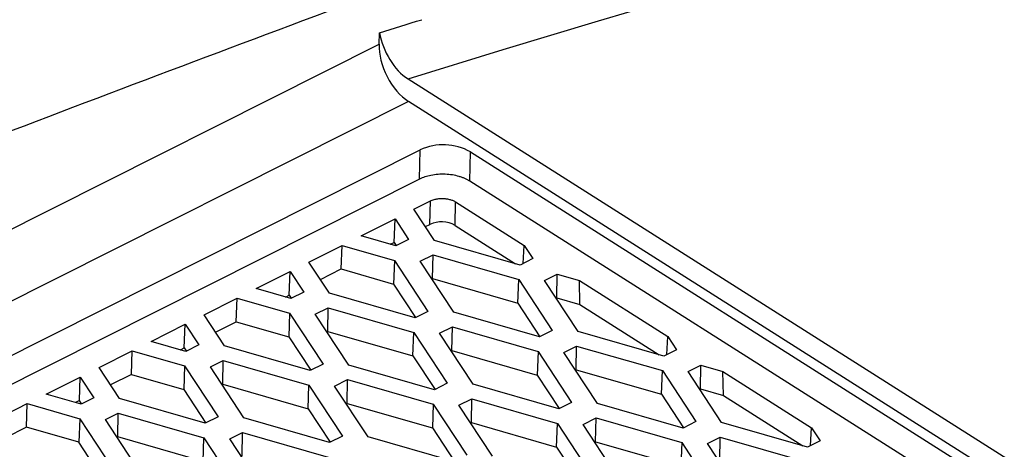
# Model space of a CAD drawing. Header units: millimetres. Extents: x -1263 to 1500, y -1080 to 1468.
# Tile 72 of 166: x 1320 to 1347, y -582 to -570. Entities that reach past the tile are written whole.
import ezdxf

# ---------------------------------------------------------------- set-up
doc = ezdxf.new("R2010")
doc.units = ezdxf.units.MM

msp = doc.modelspace()

# ---------------------------------------------------------------- linework, layer by layer
at = {"color": 7, "linetype": 'Continuous', "lineweight": 25}
for p, q in [((1329.729, -570.924), (1329.741, -570.6)), ((1330.542, -571.899), (1368.001, -595.652)), ((1367.386, -595.888), (1330.552, -572.531)), ((1301.842, -588.5), (1330.886, -573.896)), ((1330.87, -574.72), (1330.886, -573.896)), ((1332.282, -574.776), (1332.299, -573.952)), ((1332.299, -573.952), (1366.705, -595.768)), ((1330.87, -574.72), (1302.587, -588.941)), ((1366.259, -596.32), (1332.282, -574.776)), ((1330.708, -575.568), (1331.174, -575.333)), ((1331.161, -575.993), (1331.174, -575.333)), ((1331.867, -576.021), (1331.881, -575.361)), ((1331.881, -575.361), (1333.816, -576.588)), ((1331.284, -576.444), (1330.708, -575.568)), ((1329.219, -576.317), (1330.176, -575.835)), ((1330.152, -576.5), (1330.176, -575.835)), ((1330.176, -575.835), (1330.559, -576.418)), ((1331.03, -576.058), (1331.161, -575.993)), ((1331.867, -576.021), (1333.573, -577.102)), ((1327.754, -577.053), (1328.687, -576.584)), ((1328.662, -577.249), (1328.687, -576.584)), ((1328.687, -576.584), (1330.161, -577.008)), ((1330.199, -576.599), (1329.219, -576.317)), ((1330.044, -576.554), (1330.152, -576.5)), ((1330.152, -576.5), (1330.212, -576.592)), ((1330.559, -576.418), (1330.199, -576.599)), ((1333.698, -577.138), (1331.284, -576.444)), ((1330.886, -577.034), (1331.246, -576.853)), ((1331.235, -577.522), (1331.246, -576.853)), ((1331.246, -576.853), (1333.66, -577.548)), ((1333.785, -577.095), (1333.816, -576.588)), ((1333.816, -576.588), (1334.058, -576.957)), ((1328.33, -577.929), (1327.754, -577.053)), ((1330.161, -577.008), (1330.137, -577.673)), ((1330.161, -577.008), (1331.104, -578.443)), ((1331.829, -578.469), (1330.886, -577.034)), ((1334.058, -576.957), (1333.698, -577.138)), ((1326.265, -577.802), (1327.222, -577.32)), ((1327.198, -577.985), (1327.222, -577.32)), ((1327.222, -577.32), (1327.605, -577.903)), ((1328.076, -577.544), (1328.662, -577.249)), ((1328.662, -577.249), (1330.137, -577.673)), ((1334.385, -577.574), (1334.745, -577.393)), ((1334.734, -578.062), (1334.745, -577.393)), ((1334.745, -577.393), (1335.366, -577.571)), ((1330.137, -577.673), (1330.757, -578.617)), ((1331.214, -577.533), (1331.235, -577.522)), ((1331.235, -577.522), (1333.636, -578.213)), ((1333.636, -578.213), (1333.66, -577.548)), ((1333.66, -577.548), (1334.603, -578.982)), ((1335.328, -579.008), (1334.385, -577.574)), ((1335.366, -577.571), (1337.86, -579.153)), ((1335.378, -578.247), (1335.366, -577.571)), ((1327.245, -578.084), (1326.265, -577.802)), ((1327.605, -577.903), (1327.245, -578.084)), ((1330.744, -578.624), (1328.33, -577.929)), ((1324.8, -578.538), (1325.733, -578.069)), ((1325.708, -578.734), (1325.733, -578.069)), ((1325.733, -578.069), (1327.207, -578.494)), ((1327.09, -578.039), (1327.198, -577.985)), ((1327.198, -577.985), (1327.258, -578.078)), ((1333.636, -578.213), (1334.256, -579.157)), ((1334.713, -578.072), (1334.734, -578.062)), ((1334.734, -578.062), (1335.378, -578.247)), ((1335.378, -578.247), (1337.617, -579.666)), ((1327.207, -578.494), (1327.183, -579.159)), ((1327.207, -578.494), (1328.15, -579.928)), ((1327.932, -578.519), (1328.292, -578.339)), ((1328.875, -579.954), (1327.932, -578.519)), ((1328.281, -579.007), (1328.292, -578.339)), ((1328.292, -578.339), (1330.706, -579.033)), ((1331.104, -578.443), (1330.744, -578.624)), ((1334.244, -579.163), (1331.829, -578.469)), ((1325.376, -579.414), (1324.8, -578.538)), ((1325.122, -579.029), (1325.708, -578.734)), ((1325.708, -578.734), (1327.183, -579.159)), ((1323.31, -579.287), (1324.268, -578.806)), ((1324.244, -579.471), (1324.268, -578.806)), ((1324.268, -578.806), (1324.651, -579.388)), ((1328.26, -579.018), (1328.281, -579.007)), ((1328.281, -579.007), (1330.682, -579.698)), ((1330.682, -579.698), (1330.706, -579.033)), ((1330.706, -579.033), (1331.649, -580.467)), ((1331.431, -579.059), (1331.791, -578.878)), ((1332.374, -580.493), (1331.431, -579.059)), ((1331.78, -579.547), (1331.791, -578.878)), ((1331.791, -578.878), (1334.205, -579.573)), ((1334.603, -578.982), (1334.244, -579.163)), ((1337.743, -579.703), (1335.328, -579.008)), ((1324.291, -579.569), (1323.31, -579.287)), ((1327.183, -579.159), (1327.803, -580.102)), ((1337.829, -579.659), (1337.86, -579.153)), ((1337.86, -579.153), (1338.102, -579.522)), ((1321.846, -580.024), (1322.779, -579.555)), ((1322.754, -580.22), (1322.779, -579.555)), ((1322.779, -579.555), (1324.253, -579.979)), ((1324.136, -579.525), (1324.244, -579.471)), ((1324.244, -579.471), (1324.304, -579.563)), ((1324.651, -579.388), (1324.291, -579.569)), ((1327.79, -580.109), (1325.376, -579.414)), ((1331.759, -579.558), (1331.78, -579.547)), ((1331.78, -579.547), (1334.181, -580.238)), ((1334.205, -579.573), (1334.181, -580.238)), ((1334.205, -579.573), (1335.148, -581.007)), ((1334.93, -579.598), (1335.29, -579.418)), ((1335.873, -581.033), (1334.93, -579.598)), ((1335.279, -580.086), (1335.29, -579.418)), ((1335.29, -579.418), (1337.705, -580.112)), ((1338.102, -579.522), (1337.743, -579.703)), ((1324.978, -580.005), (1325.338, -579.824)), ((1325.327, -580.493), (1325.338, -579.824)), ((1325.338, -579.824), (1327.752, -580.518)), ((1330.682, -579.698), (1331.302, -580.642)), ((1322.422, -580.9), (1321.846, -580.024)), ((1324.253, -579.979), (1324.229, -580.644)), ((1324.253, -579.979), (1325.196, -581.413)), ((1325.921, -581.439), (1324.978, -580.005)), ((1328.15, -579.928), (1327.79, -580.109)), ((1331.289, -580.648), (1328.875, -579.954)), ((1335.258, -580.097), (1335.279, -580.086)), ((1335.279, -580.086), (1337.68, -580.777)), ((1337.68, -580.777), (1337.705, -580.112)), ((1337.705, -580.112), (1338.648, -581.546)), ((1338.429, -580.138), (1338.789, -579.957)), ((1339.372, -581.572), (1338.429, -580.138)), ((1338.778, -580.626), (1338.789, -579.957)), ((1338.789, -579.957), (1339.41, -580.136)), ((1339.41, -580.136), (1341.904, -581.717)), ((1339.422, -580.811), (1339.41, -580.136)), ((1320.356, -580.773), (1321.314, -580.291)), ((1321.289, -580.956), (1321.314, -580.291)), ((1321.314, -580.291), (1321.697, -580.874)), ((1322.754, -580.22), (1322.168, -580.514)), ((1322.754, -580.22), (1324.229, -580.644)), ((1328.477, -580.544), (1328.837, -580.363)), ((1328.826, -581.032), (1328.837, -580.363)), ((1328.837, -580.363), (1331.251, -581.058)), ((1334.181, -580.238), (1334.801, -581.181)), ((1324.229, -580.644), (1324.849, -581.588)), ((1325.306, -580.503), (1325.327, -580.493)), ((1325.327, -580.493), (1327.728, -581.183)), ((1327.728, -581.183), (1327.752, -580.518)), ((1327.752, -580.518), (1328.695, -581.953)), ((1329.42, -581.979), (1328.477, -580.544)), ((1331.649, -580.467), (1331.289, -580.648)), ((1334.789, -581.188), (1332.374, -580.493)), ((1338.757, -580.637), (1338.778, -580.626)), ((1338.778, -580.626), (1339.422, -580.811)), ((1321.337, -581.055), (1320.356, -580.773)), ((1321.289, -580.956), (1321.182, -581.01)), ((1321.35, -581.048), (1321.289, -580.956)), ((1321.697, -580.874), (1321.337, -581.055)), ((1324.836, -581.594), (1322.422, -580.9)), ((1331.976, -581.084), (1332.336, -580.903)), ((1332.325, -581.572), (1332.336, -580.903)), ((1332.336, -580.903), (1334.751, -581.597)), ((1335.148, -581.007), (1334.789, -581.188)), ((1337.68, -580.777), (1338.301, -581.721)), ((1339.422, -580.811), (1341.661, -582.231)), ((1318.892, -581.509), (1319.824, -581.04)), ((1319.8, -581.705), (1319.824, -581.04)), ((1319.824, -581.04), (1321.299, -581.464)), ((1327.728, -581.183), (1328.348, -582.127)), ((1328.805, -581.043), (1328.826, -581.032)), ((1328.826, -581.032), (1331.227, -581.723)), ((1331.251, -581.058), (1331.227, -581.723)), ((1331.251, -581.058), (1332.194, -582.492)), ((1332.919, -582.518), (1331.976, -581.084)), ((1338.288, -581.727), (1335.873, -581.033)), ((1321.299, -581.464), (1321.275, -582.129)), ((1321.299, -581.464), (1322.242, -582.899)), ((1322.024, -581.49), (1322.384, -581.309)), ((1322.967, -582.925), (1322.024, -581.49)), ((1322.373, -581.978), (1322.384, -581.309)), ((1322.384, -581.309), (1324.798, -582.004)), ((1325.196, -581.413), (1324.836, -581.594)), ((1328.335, -582.134), (1325.921, -581.439)), ((1332.304, -581.582), (1332.325, -581.572)), ((1332.325, -581.572), (1334.726, -582.262)), ((1335.475, -581.623), (1335.835, -581.442)), ((1335.824, -582.111), (1335.835, -581.442)), ((1335.835, -581.442), (1338.25, -582.137)), ((1338.648, -581.546), (1338.288, -581.727)), ((1341.787, -582.267), (1339.372, -581.572)), ((1319.8, -581.705), (1319.214, -582)), ((1321.275, -582.129), (1319.8, -581.705)), ((1325.523, -582.03), (1325.883, -581.849)), ((1325.872, -582.518), (1325.883, -581.849)), ((1325.883, -581.849), (1328.297, -582.543)), ((1331.227, -581.723), (1331.847, -582.667)), ((1334.726, -582.262), (1334.751, -581.597)), ((1334.751, -581.597), (1335.694, -583.032)), ((1336.418, -583.058), (1335.475, -581.623)), ((1341.873, -582.223), (1341.904, -581.717)), ((1341.904, -581.717), (1342.147, -582.086)), ((1322.373, -581.978), (1322.352, -581.989)), ((1324.774, -582.669), (1322.373, -581.978)), ((1324.774, -582.669), (1324.798, -582.004)), ((1324.798, -582.004), (1325.741, -583.438)), ((1326.466, -583.464), (1325.523, -582.03)), ((1328.695, -581.953), (1328.335, -582.134)), ((1331.834, -582.673), (1329.42, -581.979)), ((1335.803, -582.122), (1335.824, -582.111)), ((1335.824, -582.111), (1338.225, -582.802)), ((1338.974, -582.163), (1339.334, -581.982)), ((1339.323, -582.651), (1339.334, -581.982)), ((1339.334, -581.982), (1341.749, -582.676)), ((1342.147, -582.086), (1341.787, -582.267)), ((1321.895, -583.073), (1321.275, -582.129)), ((1334.726, -582.262), (1335.346, -583.206)), ((1338.25, -582.137), (1338.225, -582.802)), ((1338.25, -582.137), (1339.193, -583.571)), ((1339.917, -583.597), (1338.974, -582.163))]:
    msp.add_line(p, q, dxfattribs=at)
at = {"color": 250, "linetype": 'Continuous', "lineweight": 25}
for p, q in [((1298.582, -586.585), (1329.729, -570.924)), ((1330.552, -572.531), (1300.441, -587.671))]:
    msp.add_line(p, q, dxfattribs=at)
at = {"color": 7, "linetype": 'Continuous', "lineweight": 25, "flags": 128}
msp.add_lwpolyline([(1330.542, -571.899), (1333.223, -571.074), (1335.903, -570.262), (1338.581, -569.461), (1341.256, -568.673), (1343.929, -567.897), (1346.601, -567.132), (1349.27, -566.38), (1351.937, -565.64)], dxfattribs=at)
at = {"color": 7, "linetype": 'Continuous', "lineweight": 25}
for centre, radius in [((1331.537, -575.316), 1.562), ((1331.486, -576.703), 0.781)]:
    msp.add_arc(centre, radius, 60.8236, 114.631, dxfattribs=at)
for centre, start_param in [((1330.58, -570.838), 1.100258), ((1330.59, -571.47), 0.825662)]:
    msp.add_ellipse(centre, major_axis=(-0.556, 1.15), ratio=0.572545, start_param=start_param, end_param=2.396459, dxfattribs=at)
for points, knots in [([(1183.058, -620.419), (1206.396, -607.418), (1229.768, -595.837), (1276.291, -575.662), (1299.441, -567.066), (1322.337, -560.016)], [0, 0, 0, 0, 0.5, 0.5, 1, 1, 1, 1]), ([(1288.337, -579.871), (1294.366, -577.279), (1305.957, -572.296), (1317.485, -567.963), (1323.016, -565.883)], [0, 0, 0, 0, 0.520145, 1, 1, 1, 1]), ([(1330.978, -568.994), (1323.712, -571.707), (1311.295, -576.344), (1298.808, -581.703), (1293.627, -583.927)], [0, 0, 0, 0, 0.585127, 1, 1, 1, 1]), ([(1332.282, -574.776), (1332.26, -574.763), (1332.217, -574.737), (1332.144, -574.702), (1332.066, -574.671), (1331.951, -574.634), (1331.793, -574.599), (1331.59, -574.579), (1331.385, -574.582), (1331.192, -574.609), (1331.016, -574.654), (1330.918, -574.698), (1330.87, -574.72)], [0, 0, 0, 0, 0.060155, 0.119883, 0.17972, 0.240202, 0.3697, 0.500124, 0.629571, 0.760046, 0.879756, 1, 1, 1, 1]), ([(1331.174, -575.333), (1331.19, -575.326), (1331.222, -575.311), (1331.276, -575.293), (1331.344, -575.276), (1331.431, -575.264), (1331.533, -575.263), (1331.635, -575.272), (1331.728, -575.293), (1331.813, -575.322), (1331.858, -575.348), (1331.881, -575.361)], [0, 0, 0, 0, 0.078945, 0.158572, 0.240103, 0.366992, 0.500035, 0.626644, 0.759972, 0.878318, 1, 1, 1, 1]), ([(1334.408, -610.176), (1330.44, -607.245), (1322.079, -601.067), (1310.197, -593.367), (1298.831, -586.596), (1291.901, -582.959), (1288.435, -581.141)], [0, 0, 0, 0, 0.259942, 0.547733, 0.773866, 1, 1, 1, 1])]:
    msp.add_open_spline(points, degree=3, knots=knots, dxfattribs=at)
msp.add_open_spline([(1329.741, -570.6), (1330.138, -570.477), (1330.536, -570.354), (1330.934, -570.231)], degree=3, dxfattribs=at)
at = {"color": 250, "linetype": 'Continuous', "lineweight": 25}
msp.add_open_spline([(1333.219, -610.451), (1329.275, -607.539), (1320.943, -601.39), (1309.096, -593.715), (1297.747, -586.95), (1290.826, -583.313), (1287.366, -581.495)], degree=3, knots=[0, 0, 0, 0, 0.259069, 0.5472, 0.7736, 1, 1, 1, 1], dxfattribs=at)

doc.saveas('drawing.dxf')
